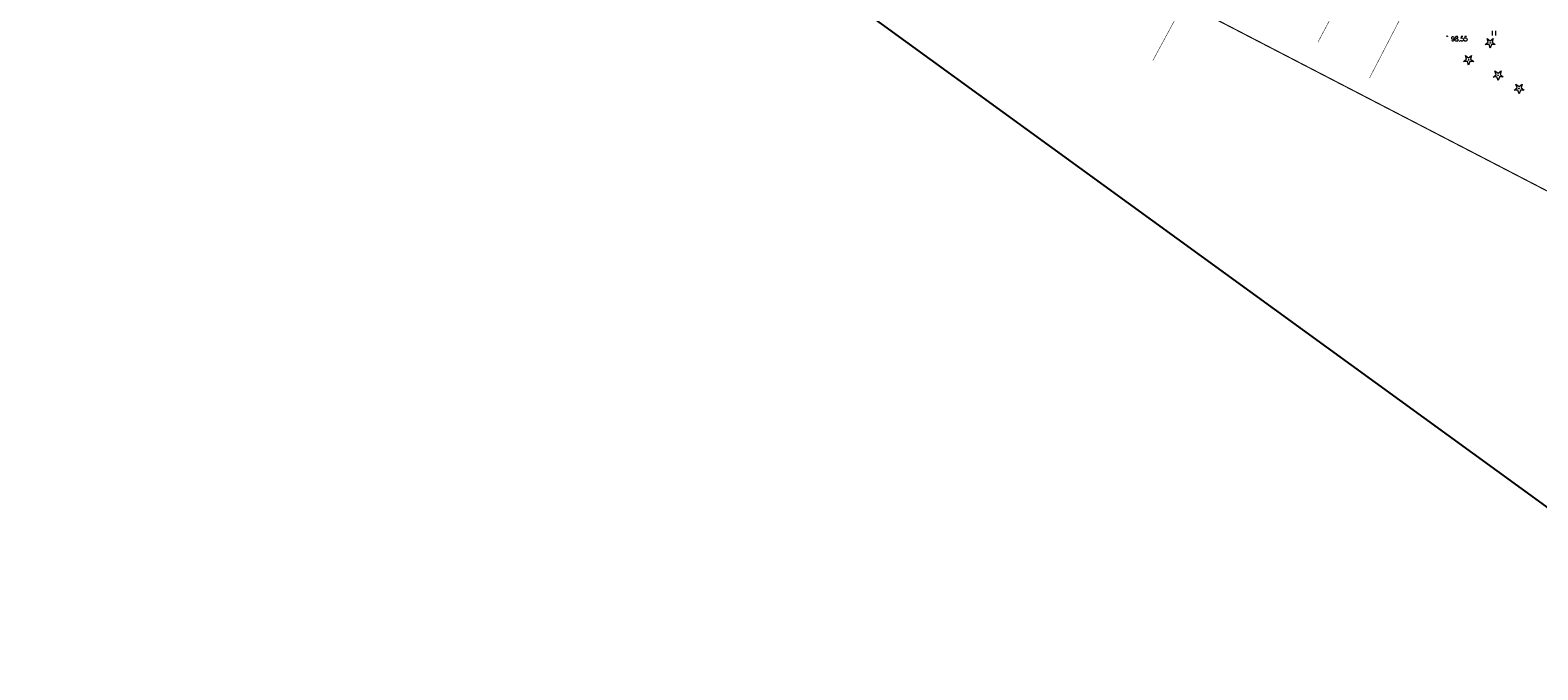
# Model space of a CAD drawing. Header units: metres. Extents: x 7501691 to 7504871, y 5814048 to 5814963.
# Tile 50 of 90: x 7503977 to 7504210, y 5814501 to 5814600. Entities that reach past the tile are written whole.
import ezdxf
from ezdxf.enums import TextEntityAlignment as Align

# ---------------------------------------------------------------- set-up
doc = ezdxf.new("R2010")
doc.units = ezdxf.units.M
doc.header["$MEASUREMENT"] = 0
for name, pattern in [('1', [0]), ('KOJ', [0]), ('UPT', [0]), ('UPW', [0])]:
    doc.linetypes.add(name, pattern=pattern)
doc.layers.get('0').update_dxf_attribs({"linetype": 'CONTINUOUS'})
for name, color, linetype, lineweight in [('SDRPK_L_0', 7, 'KOJ', 35), ('SZZPZ_T_0', 3, 'CONTINUOUS', 18), ('UTTPO_L_1', 30, 'UPT', 15), ('UWWPO_L_0', 150, 'UPW', 15), ('WUKOS_T_1', 7, 'CONTINUOUS', 15), ('WWRPH_T_1', 7, 'CONTINUOUS', 18)]:
    doc.layers.add(name, color=color, linetype=linetype, lineweight=lineweight)
doc.styles.add('STYL_ARIAL', font='simplex', dxfattribs={"width": 0.75, "oblique": 0.1})

# ---------------------------------------------------------------- blocks, each defined once
blk = doc.blocks.new('fdsgfdhgfjh')
at = {"layer": 'SDRPK_L_0', "color": 7, "const_width": 0.175}
blk.add_lwpolyline([(-68.95, -165.38), (143.46, -275.43)], dxfattribs=at)
at = {"layer": 'SZZPZ_T_0', "color": 7}
for points in [[(9.19, -188.23), (9.67, -187.87)], [(9.79, -188.22), (9.19, -188.23)], [(9.48, -187.3), (9.97, -187.65)], [(9.67, -187.87), (9.48, -187.3)], [(9.98, -188.79), (9.79, -188.22)], [(9.97, -187.92), (10, -187.93), (10.01, -187.97), (10, -188), (9.97, -188.01), (9.94, -188), (9.92, -187.97), (9.94, -187.93), (9.97, -187.92)], [(9.97, -187.65), (10.45, -187.29)], [(10.16, -188.22), (9.98, -188.79)], [(10.76, -188.21), (10.16, -188.22)], [(10.45, -187.29), (10.27, -187.87)], [(10.27, -187.87), (10.76, -188.21)], [(10.32, -186.86), (10.32, -186.11)], [(10.85, -186.86), (10.85, -186.11)], [(5.85, -190.85), (6.33, -190.49)], [(6.14, -189.92), (6.63, -190.27)], [(6.33, -190.49), (6.14, -189.92)], [(6.63, -190.54), (6.66, -190.56), (6.67, -190.59), (6.66, -190.62), (6.63, -190.63), (6.6, -190.62), (6.58, -190.59), (6.6, -190.56), (6.63, -190.54)], [(6.63, -190.27), (7.11, -189.91)], [(7.11, -189.91), (6.93, -190.49)], [(6.93, -190.49), (7.42, -190.83)], [(6.45, -190.84), (5.85, -190.85)], [(6.64, -191.41), (6.45, -190.84)], [(6.82, -190.84), (6.64, -191.41)], [(7.42, -190.83), (6.82, -190.84)], [(10.41, -193.24), (10.89, -192.88)], [(10.7, -192.31), (11.19, -192.66)], [(10.89, -192.88), (10.7, -192.31)], [(11.19, -192.93), (11.22, -192.94), (11.23, -192.98), (11.22, -193.01), (11.19, -193.02), (11.16, -193.01), (11.14, -192.98), (11.16, -192.94), (11.19, -192.93)], [(11.19, -192.66), (11.67, -192.3)], [(11.67, -192.3), (11.49, -192.87)], [(11.49, -192.87), (11.98, -193.22)], [(11.01, -193.23), (10.41, -193.24)], [(11.2, -193.8), (11.01, -193.23)], [(11.38, -193.23), (11.2, -193.8)], [(11.98, -193.22), (11.38, -193.23)], [(13.65, -195.28), (14.13, -194.92)], [(14.25, -195.27), (13.65, -195.28)], [(13.94, -194.35), (14.43, -194.7)], [(14.13, -194.92), (13.94, -194.35)], [(14.44, -195.84), (14.25, -195.27)], [(14.43, -194.97), (14.46, -194.98), (14.47, -195.02), (14.46, -195.05), (14.43, -195.06), (14.4, -195.05), (14.38, -195.02), (14.4, -194.98), (14.43, -194.97)], [(14.43, -194.7), (14.91, -194.34)], [(14.62, -195.27), (14.44, -195.84)], [(15.22, -195.26), (14.62, -195.27)], [(14.91, -194.34), (14.73, -194.91)], [(14.73, -194.91), (15.22, -195.26)]]:
    blk.add_lwpolyline(points, dxfattribs=at)
at = {"layer": 'UTTPO_L_1', "color": 30, "const_width": 0.075}
for points in [[(-42.04, -190.66), (-18.7, -147.58)], [(0, -156.72), (-16.6, -187.87)]]:
    blk.add_lwpolyline(points, dxfattribs=at)
at = {"layer": 'UWWPO_L_0', "color": 150, "linetype": '1', "const_width": 0.075}
blk.add_lwpolyline([(4.87, -167.29), (-8.65, -193.41)], dxfattribs=at)
at = {"layer": 'WWRPH_T_1', "color": 7}
blk.add_lwpolyline([(3.34, -186.91), (3.37, -186.92), (3.38, -186.95), (3.37, -186.98), (3.34, -187), (3.3, -186.98), (3.29, -186.95), (3.3, -186.92), (3.34, -186.91)], dxfattribs=at)
at = {"layer": 'WUKOS_T_1', "color": 7, "style": 'STYL_ARIAL', "width": 0.75}
blk.add_text('98.55', height=0.75, rotation=0.0091, dxfattribs=at).set_placement((5.21, -187.35), align=Align.MIDDLE_CENTER)

msp = doc.modelspace()

# ---------------------------------------------------------------- linework, layer by layer
at = {"color": 6, "linetype": 'Continuous'}
msp.add_lwpolyline([(7503761.14258, 5814853.18776), (7504870.87638, 5814047.53357), (7503783.08647, 5814047.53357), (7504692.19043, 5814962.90721)], dxfattribs=at)

# ---------------------------------------------------------------- block references
at = {"linetype": 'Continuous'}
msp.add_blockref('fdsgfdhgfjh', (7504192.35177, 5814786.13308), dxfattribs=at)

doc.saveas('drawing.dxf')
